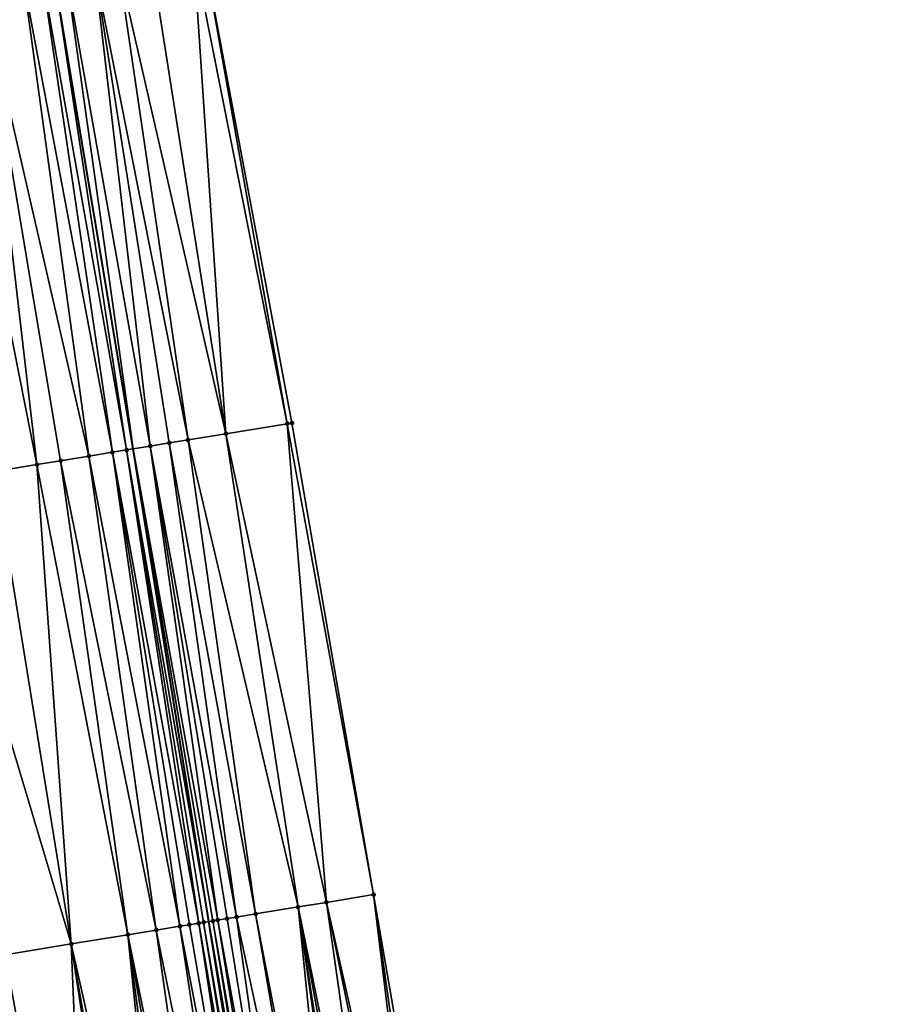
# Model space of a CAD drawing. Header units: feet. Extents: x 2004186 to 2014793, y 836912 to 864902.
# Tile 9 of 256: x 2011022 to 2011059, y 837127 to 837168. Entities that reach past the tile are written whole.
import ezdxf

# ---------------------------------------------------------------- set-up
doc = ezdxf.new("R2010")
doc.units = ezdxf.units.FT
doc.header["$LTSCALE"] = 100
doc.header["$MEASUREMENT"] = 0
for name, color, linetype, lineweight in [('EP_Travel Lane', 5, 'Continuous', 40), ('Road Shots', 4, 'Continuous', 200), ('Road X-Section', 30, 'Continuous', 13)]:
    doc.layers.add(name, color=color, linetype=linetype, lineweight=lineweight)
doc.layers.add('I-77 SB_MM21-27-Surface-Border', color=7, linetype='Continuous')
doc.layers.add('I-77 SB_MM21-27-Surface-TIN', color=7, linetype='Continuous')

msp = doc.modelspace()

# ---------------------------------------------------------------- linework, layer by layer
at = {"layer": 'EP_Travel Lane'}
msp.add_polyline3d([(2011058.675115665, 836953.1421951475, 347.402390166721), (2011055.55485017, 836972.8951635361, 347.6961873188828), (2011052.385283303, 836992.6404845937, 347.947469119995), (2011049.145812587, 837012.3749273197, 348.2230703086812), (2011045.841003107, 837032.1714820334, 348.5076496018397), (2011042.548053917, 837051.8969909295, 348.7543041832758), (2011039.253199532, 837071.6339123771, 348.9937918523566), (2011036.017204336, 837091.3071764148, 349.2506135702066), (2011032.820314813, 837111.0486077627, 349.4727426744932), (2011029.655095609, 837130.7999265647, 349.7089330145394), (2011026.487127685, 837150.5467383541, 349.8819441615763), (2011023.18889243, 837170.331135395, 350.0833976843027), (2011019.899857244, 837190.0576435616, 350.2364698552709), (2011016.610702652, 837209.7848678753, 350.385674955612), (2011013.32162084, 837229.5116556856, 350.5304544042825)], dxfattribs=at)
at = {"layer": 'I-77 SB_MM21-27-Surface-Border', "color": 3, "linetype": 'ByBlock', "lineweight": -2}
msp.add_polyline3d([(2011019.680859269, 837230.580458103, 350.2567509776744), (2011022.595773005, 837210.791162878, 350.1337301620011), (2011025.708084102, 837191.0340414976, 349.9998036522), (2011029.411836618, 837171.3779153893, 349.8352080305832), (2011033.130638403, 837151.6304449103, 349.6286904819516), (2011036.540549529, 837131.9231340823, 349.4429589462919), (2011039.945316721, 837112.208280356, 349.1941722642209)], dxfattribs=at)
at = {"layer": 'I-77 SB_MM21-27-Surface-TIN', "color": 128, "linetype": 'ByBlock', "lineweight": -2}
for points in [[(2011029.017381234, 837171.3115453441, 349.8526047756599), (2011027.242318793, 837171.0129588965, 349.9232003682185), (2011030.367165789, 837151.1796454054, 349.7355266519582)], [(2011029.411836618, 837171.3779153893, 349.8352080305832), (2011029.017381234, 837171.3115453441, 349.8526047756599), (2011032.933247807, 837151.5982430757, 349.6365158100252)], [(2011029.017381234, 837171.3115453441, 349.8526047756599), (2011030.367165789, 837151.1796454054, 349.7355266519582), (2011032.933247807, 837151.5982430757, 349.6365158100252)], [(2011029.411836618, 837171.3779153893, 349.8352080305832), (2011032.933247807, 837151.5982430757, 349.6365158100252), (2011033.130638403, 837151.6304449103, 349.6286904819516)], [(2011027.242318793, 837171.0129588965, 349.9232003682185), (2011025.861717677, 837170.7807070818, 349.9798569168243), (2011030.367165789, 837151.1796454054, 349.7355266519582)], [(2011024.875565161, 837170.6148657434, 350.01516895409), (2011023.692196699, 837170.4157693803, 350.0660144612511), (2011027.208920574, 837150.6643894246, 349.8634961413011)], [(2011025.861717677, 837170.7807070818, 349.9798569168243), (2011024.875565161, 837170.6148657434, 350.01516895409), (2011028.78804605, 837150.9219997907, 349.8013412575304)], [(2011024.875565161, 837170.6148657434, 350.01516895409), (2011027.998488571, 837150.7931622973, 349.8357733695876), (2011028.78804605, 837150.9219997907, 349.8013412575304)], [(2011024.875565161, 837170.6148657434, 350.01516895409), (2011027.208920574, 837150.6643894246, 349.8634961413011), (2011027.998488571, 837150.7931622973, 349.8357733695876)], [(2011025.861717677, 837170.7807070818, 349.9798569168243), (2011028.78804605, 837150.9219997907, 349.8013412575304), (2011030.367165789, 837151.1796454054, 349.7355266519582)], [(2011021.917112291, 837170.1173138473, 350.1238274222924), (2011020.14199147, 837169.8190753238, 350.1604513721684), (2011024.64280138, 837150.2460201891, 349.9387894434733)], [(2011022.706042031, 837170.2499408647, 350.1000744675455), (2011021.917112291, 837170.1173138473, 350.1238274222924), (2011025.629773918, 837150.4069092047, 349.9121384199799)], [(2011021.917112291, 837170.1173138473, 350.1238274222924), (2011024.64280138, 837150.2460201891, 349.9387894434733), (2011025.629773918, 837150.4069092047, 349.9121384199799)], [(2011022.706042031, 837170.2499408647, 350.1000744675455), (2011026.221945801, 837150.503514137, 349.8887218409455), (2011023.18889243, 837170.331135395, 350.0833976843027)], [(2011022.706042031, 837170.2499408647, 350.1000744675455), (2011025.629773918, 837150.4069092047, 349.9121384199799), (2011026.221945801, 837150.503514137, 349.8887218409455)], [(2011023.692196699, 837170.4157693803, 350.0660144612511), (2011023.18889243, 837170.331135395, 350.0833976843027), (2011026.487127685, 837150.5467383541, 349.8819441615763)], [(2011026.221945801, 837150.503514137, 349.8887218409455), (2011026.487127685, 837150.5467383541, 349.8819441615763), (2011023.18889243, 837170.331135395, 350.0833976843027)], [(2011023.692196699, 837170.4157693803, 350.0660144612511), (2011026.487127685, 837150.5467383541, 349.8819441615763), (2011027.208920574, 837150.6643894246, 349.8634961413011)], [(2011020.14199147, 837169.8190753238, 350.1604513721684), (2011018.564090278, 837169.5540698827, 350.1836843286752), (2011022.471430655, 837149.8922556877, 349.9775563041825)], [(2011020.14199147, 837169.8190753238, 350.1604513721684), (2011023.458425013, 837150.0530106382, 349.9648247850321), (2011024.64280138, 837150.2460201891, 349.9387894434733)], [(2011020.14199147, 837169.8190753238, 350.1604513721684), (2011022.471430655, 837149.8922556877, 349.9775563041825), (2011023.458425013, 837150.0530106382, 349.9648247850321)], [(2011018.564090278, 837169.5540698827, 350.1836843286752), (2011020.694836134, 837149.6029255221, 349.9974885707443), (2011022.471430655, 837149.8922556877, 349.9775563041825)], [(2011032.933247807, 837151.5982430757, 349.6365158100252), (2011030.367165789, 837151.1796454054, 349.7355266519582), (2011034.566636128, 837131.6011614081, 349.5164704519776)], [(2011033.130638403, 837151.6304449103, 349.6286904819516), (2011032.933247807, 837151.5982430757, 349.6365158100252), (2011036.540549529, 837131.9231340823, 349.4429589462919)], [(2011032.933247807, 837151.5982430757, 349.6365158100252), (2011034.566636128, 837131.6011614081, 349.5164704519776), (2011036.540549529, 837131.9231340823, 349.4429589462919)], [(2011030.367165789, 837151.1796454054, 349.7355266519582), (2011028.78804605, 837150.9219997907, 349.8013412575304), (2011033.382290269, 837131.4079643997, 349.5619690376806)], [(2011030.367165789, 837151.1796454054, 349.7355266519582), (2011033.382290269, 837131.4079643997, 349.5619690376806), (2011034.566636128, 837131.6011614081, 349.5164704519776)], [(2011027.998488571, 837150.7931622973, 349.8357733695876), (2011027.208920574, 837150.6643894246, 349.8634961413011), (2011030.816228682, 837130.9892411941, 349.6740142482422)], [(2011028.78804605, 837150.9219997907, 349.8013412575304), (2011027.998488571, 837150.7931622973, 349.8357733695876), (2011031.605783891, 837131.1180926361, 349.6381337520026)], [(2011027.998488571, 837150.7931622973, 349.8357733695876), (2011030.816228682, 837130.9892411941, 349.6740142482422), (2011031.605783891, 837131.1180926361, 349.6381337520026)], [(2011028.78804605, 837150.9219997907, 349.8013412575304), (2011031.605783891, 837131.1180926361, 349.6381337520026), (2011033.382290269, 837131.4079643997, 349.5619690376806)], [(2011025.629773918, 837150.4069092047, 349.9121384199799), (2011024.64280138, 837150.2460201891, 349.9387894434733), (2011028.447510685, 837130.6030086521, 349.7482460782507)], [(2011026.221945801, 837150.503514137, 349.8887218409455), (2011025.629773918, 837150.4069092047, 349.9121384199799), (2011029.237073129, 837130.7318156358, 349.7169815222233)], [(2011025.629773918, 837150.4069092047, 349.9121384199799), (2011028.8422952, 837130.6673919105, 349.7347145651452), (2011029.237073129, 837130.7318156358, 349.7169815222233)], [(2011025.629773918, 837150.4069092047, 349.9121384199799), (2011028.447510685, 837130.6030086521, 349.7482460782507), (2011028.8422952, 837130.6673919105, 349.7347145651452)], [(2011026.221945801, 837150.503514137, 349.8887218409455), (2011029.655095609, 837130.7999265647, 349.7089330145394), (2011026.487127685, 837150.5467383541, 349.8819441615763)], [(2011026.221945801, 837150.503514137, 349.8887218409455), (2011029.434466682, 837130.7639993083, 349.7110418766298), (2011029.655095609, 837130.7999265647, 349.7089330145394)], [(2011026.221945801, 837150.503514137, 349.8887218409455), (2011029.237073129, 837130.7318156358, 349.7169815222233), (2011029.434466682, 837130.7639993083, 349.7110418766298)], [(2011027.208920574, 837150.6643894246, 349.8634961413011), (2011026.487127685, 837150.5467383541, 349.8819441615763), (2011030.026663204, 837130.860452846, 349.7033439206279)], [(2011029.829266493, 837130.8282885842, 349.7072682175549), (2011026.487127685, 837150.5467383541, 349.8819441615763), (2011029.655095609, 837130.7999265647, 349.7089330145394)], [(2011030.026663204, 837130.860452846, 349.7033439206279), (2011026.487127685, 837150.5467383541, 349.8819441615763), (2011029.829266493, 837130.8282885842, 349.7072682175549)], [(2011027.208920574, 837150.6643894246, 349.8634961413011), (2011030.421449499, 837130.9248251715, 349.6909475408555), (2011030.816228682, 837130.9892411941, 349.6740142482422)], [(2011027.208920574, 837150.6643894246, 349.8634961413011), (2011030.026663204, 837130.860452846, 349.7033439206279), (2011030.421449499, 837130.9248251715, 349.6909475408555)], [(2011022.471430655, 837149.8922556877, 349.9775563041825), (2011020.694836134, 837149.6029255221, 349.9974885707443), (2011023.907343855, 837129.8634915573, 349.8114138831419)], [(2011023.458425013, 837150.0530106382, 349.9648247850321), (2011022.471430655, 837149.8922556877, 349.9775563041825), (2011026.276137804, 837130.2492574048, 349.7856372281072)], [(2011022.471430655, 837149.8922556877, 349.9775563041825), (2011023.907343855, 837129.8634915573, 349.8114138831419), (2011026.276137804, 837130.2492574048, 349.7856372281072)], [(2011024.64280138, 837150.2460201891, 349.9387894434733), (2011023.458425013, 837150.0530106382, 349.9648247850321), (2011027.46052491, 837130.4422009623, 349.7664535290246)], [(2011023.458425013, 837150.0530106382, 349.9648247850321), (2011026.276137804, 837130.2492574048, 349.7856372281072), (2011027.46052491, 837130.4422009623, 349.7664535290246)], [(2011024.64280138, 837150.2460201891, 349.9387894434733), (2011027.46052491, 837130.4422009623, 349.7664535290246), (2011028.447510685, 837130.6030086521, 349.7482460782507)], [(2011020.694836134, 837149.6029255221, 349.9974885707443), (2011018.128643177, 837149.1850095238, 350.0257239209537), (2011023.907343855, 837129.8634915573, 349.8114138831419)], [(2011018.128643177, 837149.1850095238, 350.0257239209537), (2011021.143756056, 837129.4133998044, 349.8447672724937), (2011023.907343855, 837129.8634915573, 349.8114138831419)], [(2011036.540549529, 837131.9231340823, 349.4429589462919), (2011034.566636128, 837131.6011614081, 349.5164704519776), (2011038.958303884, 837112.047638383, 349.2323015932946)], [(2011036.540549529, 837131.9231340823, 349.4429589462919), (2011039.3531074, 837112.1119051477, 349.2161509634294), (2011039.945316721, 837112.208280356, 349.1941722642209)], [(2011036.540549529, 837131.9231340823, 349.4429589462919), (2011038.958303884, 837112.047638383, 349.2323015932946), (2011039.3531074, 837112.1119051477, 349.2161509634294)], [(2011033.382290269, 837131.4079643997, 349.5619690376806), (2011031.605783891, 837131.1180926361, 349.6381337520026), (2011035.405086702, 837111.4691484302, 349.3856833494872)], [(2011034.566636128, 837131.6011614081, 349.5164704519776), (2011033.382290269, 837131.4079643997, 349.5619690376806), (2011037.379091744, 837111.7905594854, 349.2979708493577)], [(2011033.382290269, 837131.4079643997, 349.5619690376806), (2011036.984283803, 837111.72631998, 349.3116651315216), (2011037.379091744, 837111.7905594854, 349.2979708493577)], [(2011033.382290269, 837131.4079643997, 349.5619690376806), (2011036.392085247, 837111.6298784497, 349.339620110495), (2011036.984283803, 837111.72631998, 349.3116651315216)], [(2011033.382290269, 837131.4079643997, 349.5619690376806), (2011036.194687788, 837111.5977185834, 349.3500818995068), (2011036.392085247, 837111.6298784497, 349.339620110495)], [(2011033.382290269, 837131.4079643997, 349.5619690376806), (2011035.405086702, 837111.4691484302, 349.3856833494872), (2011036.194687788, 837111.5977185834, 349.3500818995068)], [(2011034.566636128, 837131.6011614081, 349.5164704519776), (2011038.56350057, 837111.9833703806, 349.2485637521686), (2011038.958303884, 837112.047638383, 349.2323015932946)], [(2011034.566636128, 837131.6011614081, 349.5164704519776), (2011037.379091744, 837111.7905594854, 349.2979708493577), (2011038.56350057, 837111.9833703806, 349.2485637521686)], [(2011030.816228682, 837130.9892411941, 349.6740142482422), (2011030.421449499, 837130.9248251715, 349.6909475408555), (2011033.62847754, 837111.1799069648, 349.462057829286)], [(2011031.605783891, 837131.1180926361, 349.6381337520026), (2011030.816228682, 837130.9892411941, 349.6740142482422), (2011035.010280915, 837111.4048956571, 349.4005731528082)], [(2011030.816228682, 837130.9892411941, 349.6740142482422), (2011033.62847754, 837111.1799069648, 349.462057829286), (2011035.010280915, 837111.4048956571, 349.4005731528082)], [(2011031.605783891, 837131.1180926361, 349.6381337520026), (2011035.010280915, 837111.4048956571, 349.4005731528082), (2011035.405086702, 837111.4691484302, 349.3856833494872)], [(2011028.447510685, 837130.6030086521, 349.7482460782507), (2011027.46052491, 837130.4422009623, 349.7664535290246), (2011031.457008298, 837110.8267472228, 349.52318055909)], [(2011028.8422952, 837130.6673919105, 349.7347145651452), (2011028.447510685, 837130.6030086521, 349.7482460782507), (2011032.246626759, 837110.9552103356, 349.4972245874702)], [(2011028.447510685, 837130.6030086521, 349.7482460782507), (2011031.457008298, 837110.8267472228, 349.52318055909), (2011032.246626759, 837110.9552103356, 349.4972245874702)], [(2011029.237073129, 837130.7318156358, 349.7169815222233), (2011028.8422952, 837130.6673919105, 349.7347145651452), (2011032.246626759, 837110.9552103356, 349.4972245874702)], [(2011029.434466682, 837130.7639993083, 349.7110418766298), (2011029.237073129, 837130.7318156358, 349.7169815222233), (2011032.641422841, 837111.0195228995, 349.4769469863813)], [(2011029.237073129, 837130.7318156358, 349.7169815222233), (2011032.444027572, 837110.9873495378, 349.4886248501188), (2011032.641422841, 837111.0195228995, 349.4769469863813)], [(2011029.237073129, 837130.7318156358, 349.7169815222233), (2011032.246626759, 837110.9552103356, 349.4972245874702), (2011032.444027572, 837110.9873495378, 349.4886248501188)], [(2011029.434466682, 837130.7639993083, 349.7110418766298), (2011032.820314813, 837111.0486077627, 349.4727426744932), (2011029.655095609, 837130.7999265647, 349.7089330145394)], [(2011029.434466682, 837130.7639993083, 349.7110418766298), (2011032.641422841, 837111.0195228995, 349.4769469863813), (2011032.820314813, 837111.0486077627, 349.4727426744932)], [(2011029.829266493, 837130.8282885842, 349.7072682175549), (2011029.655095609, 837130.7999265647, 349.7089330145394), (2011033.036249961, 837111.0836442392, 349.4739006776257)], [(2011032.838830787, 837111.0516181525, 349.4723075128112), (2011029.655095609, 837130.7999265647, 349.7089330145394), (2011032.820314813, 837111.0486077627, 349.4727426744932)], [(2011033.036249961, 837111.0836442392, 349.4739006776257), (2011029.655095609, 837130.7999265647, 349.7089330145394), (2011032.838830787, 837111.0516181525, 349.4723075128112)], [(2011030.026663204, 837130.860452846, 349.7033439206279), (2011029.829266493, 837130.8282885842, 349.7072682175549), (2011033.233662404, 837111.1157117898, 349.4717574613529)], [(2011029.829266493, 837130.8282885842, 349.7072682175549), (2011033.036249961, 837111.0836442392, 349.4739006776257), (2011033.233662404, 837111.1157117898, 349.4717574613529)], [(2011030.421449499, 837130.9248251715, 349.6909475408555), (2011030.026663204, 837130.860452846, 349.7033439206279), (2011033.62847754, 837111.1799069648, 349.462057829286)], [(2011030.026663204, 837130.860452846, 349.7033439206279), (2011033.233662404, 837111.1157117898, 349.4717574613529), (2011033.62847754, 837111.1799069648, 349.462057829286)], [(2011026.276137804, 837130.2492574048, 349.7856372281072), (2011023.907343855, 837129.8634915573, 349.8114138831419), (2011028.298438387, 837110.3134866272, 349.5736721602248)], [(2011027.46052491, 837130.4422009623, 349.7664535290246), (2011026.276137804, 837130.2492574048, 349.7856372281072), (2011030.272555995, 837110.6342041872, 349.5484507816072)], [(2011026.276137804, 837130.2492574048, 349.7856372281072), (2011029.680322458, 837110.537978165, 349.5569862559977), (2011030.272555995, 837110.6342041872, 349.5484507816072)], [(2011026.276137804, 837130.2492574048, 349.7856372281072), (2011028.890679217, 837110.4096677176, 349.5691855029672), (2011029.680322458, 837110.537978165, 349.5569862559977)], [(2011026.276137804, 837130.2492574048, 349.7856372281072), (2011028.298438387, 837110.3134866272, 349.5736721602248), (2011028.890679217, 837110.4096677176, 349.5691855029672)], [(2011027.46052491, 837130.4422009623, 349.7664535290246), (2011030.272555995, 837110.6342041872, 349.5484507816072), (2011031.457008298, 837110.8267472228, 349.52318055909)], [(2011023.907343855, 837129.8634915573, 349.8114138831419), (2011021.143756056, 837129.4133998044, 349.8447672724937), (2011024.745006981, 837109.7363164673, 349.6081269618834)], [(2011023.907343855, 837129.8634915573, 349.8114138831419), (2011027.311379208, 837110.1531301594, 349.5860745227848), (2011028.298438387, 837110.3134866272, 349.5736721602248)], [(2011023.907343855, 837129.8634915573, 349.8114138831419), (2011026.916551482, 837110.0890125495, 349.5887847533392), (2011027.311379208, 837110.1531301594, 349.5860745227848)], [(2011023.907343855, 837129.8634915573, 349.8114138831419), (2011024.745006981, 837109.7363164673, 349.6081269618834), (2011026.916551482, 837110.0890125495, 349.5887847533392)], [(2011020.551564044, 837129.316918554, 349.8553425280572), (2011019.761972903, 837129.1882878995, 349.8682994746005), (2011023.363129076, 837109.5117869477, 349.6282354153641)], [(2011021.143756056, 837129.4133998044, 349.8447672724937), (2011020.551564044, 837129.316918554, 349.8553425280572), (2011024.745006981, 837109.7363164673, 349.6081269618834)], [(2011020.551564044, 837129.316918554, 349.8553425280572), (2011023.363129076, 837109.5117869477, 349.6282354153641), (2011024.745006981, 837109.7363164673, 349.6081269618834)], [(2011019.761972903, 837129.1882878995, 349.8682994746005), (2011018.774989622, 837129.0274648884, 349.8880976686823), (2011022.573492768, 837109.3834337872, 349.644283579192)], [(2011018.774989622, 837129.0274648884, 349.8880976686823), (2011021.586435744, 837109.2230640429, 349.6578822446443), (2011022.573492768, 837109.3834337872, 349.644283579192)], [(2011019.761972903, 837129.1882878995, 349.8682994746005), (2011022.573492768, 837109.3834337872, 349.644283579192), (2011023.363129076, 837109.5117869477, 349.6282354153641)]]:
    msp.add_3dface(points, dxfattribs=at)
at = {"layer": 'Road Shots', "lineweight": 100}
for p in [(2011032.933247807, 837151.5982430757, 349.6365158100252), (2011033.130638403, 837151.6304449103, 349.6286904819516), (2011030.367165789, 837151.1796454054, 349.7355266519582), (2011027.998488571, 837150.7931622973, 349.8357733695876), (2011028.78804605, 837150.9219997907, 349.8013412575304), (2011025.629773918, 837150.4069092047, 349.9121384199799), (2011026.221945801, 837150.503514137, 349.8887218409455), (2011027.208920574, 837150.6643894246, 349.8634961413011), (2011022.471430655, 837149.8922556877, 349.9775563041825), (2011023.458425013, 837150.0530106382, 349.9648247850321), (2011024.64280138, 837150.2460201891, 349.9387894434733), (2011036.540549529, 837131.9231340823, 349.4429589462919), (2011033.382290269, 837131.4079643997, 349.5619690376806), (2011034.566636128, 837131.6011614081, 349.5164704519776), (2011030.816228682, 837130.9892411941, 349.6740142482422), (2011031.605783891, 837131.1180926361, 349.6381337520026), (2011028.447510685, 837130.6030086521, 349.7482460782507), (2011028.8422952, 837130.6673919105, 349.7347145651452), (2011029.237073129, 837130.7318156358, 349.7169815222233), (2011029.434466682, 837130.7639993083, 349.7110418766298), (2011029.829266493, 837130.8282885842, 349.7072682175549), (2011030.026663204, 837130.860452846, 349.7033439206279), (2011030.421449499, 837130.9248251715, 349.6909475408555), (2011026.276137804, 837130.2492574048, 349.7856372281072), (2011027.46052491, 837130.4422009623, 349.7664535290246), (2011023.907343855, 837129.8634915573, 349.8114138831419)]:
    msp.add_point(p, dxfattribs=at)
at = {"layer": 'Road X-Section', "extrusion": (-0.1654707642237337, 0.98616002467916, 0.01038421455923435), "elevation": 492822.0058165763, "flags": 128}
msp.add_lwpolyline([(-2121792.606138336, -4768.102068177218), (-2121793.606138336, -4768.070147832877), (-2121794.806138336, -4768.038269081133), (-2121795.606138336, -4768.017903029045), (-2121797.406138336, -4767.958182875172), (-2121798.206138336, -4767.939276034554), (-2121799.206138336, -4767.924049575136), (-2121802.006138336, -4767.887662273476), (-2121802.806138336, -4767.875214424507), (-2121804.606138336, -4767.833875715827), (-2121808.206138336, -4767.767522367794), (-2121810.206138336, -4767.733803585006), (-2121812.006138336, -4767.692390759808), (-2121814.406138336, -4767.635908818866), (-2121816.006138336, -4767.604896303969), (-2121818.006138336, -4767.556601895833), (-2121818.806138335, -4767.541265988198), (-2121819.406138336, -4767.534110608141), (-2121820.006138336, -4767.532553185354), (-2121820.806138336, -4767.537681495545), (-2121821.406138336, -4767.547334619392), (-2121823.006138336, -4767.577191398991), (-2121825.206138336, -4767.609004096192), (-2121825.806138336, -4767.618606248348), (-2121826.606138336, -4767.637069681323), (-2121827.006138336, -4767.641237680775), (-2121827.606138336, -4767.642822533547), (-2121829.206138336, -4767.666056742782), (-2121831.006138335, -4767.702682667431), (-2121831.806138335, -4767.726436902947), (-2121832.806138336, -4767.760498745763), (-2121834.006138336, -4767.811346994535), (-2121835.006138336, -4767.846660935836), (-2121836.406138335, -4767.903320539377), (-2121838.206138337, -4767.973919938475), (-2121838.606138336, -4767.991317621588)], dxfattribs=at)
at = {"layer": 'Road X-Section', "extrusion": (-0.1606246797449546, 0.9869673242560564, 0.009757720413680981), "elevation": 503223.1637105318, "flags": 128}
msp.add_lwpolyline([(-2119345.299830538, -4561.01736847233), (-2119346.499830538, -4560.977099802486), (-2119347.299830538, -4560.949603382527), (-2119347.699830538, -4560.939893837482), (-2119348.499830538, -4560.927345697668), (-2119348.899830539, -4560.915373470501), (-2119350.099830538, -4560.872291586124), (-2119350.699830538, -4560.857114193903), (-2119352.299830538, -4560.828424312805), (-2119353.699830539, -4560.80866683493), (-2119355.099830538, -4560.784886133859), (-2119357.299830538, -4560.750968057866), (-2119359.299830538, -4560.705717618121), (-2119359.899830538, -4560.694452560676), (-2119361.099830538, -4560.678306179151), (-2119362.699830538, -4560.640597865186), (-2119364.099830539, -4560.615442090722), (-2119365.099830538, -4560.596531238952), (-2119365.899830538, -4560.574537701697), (-2119366.499830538, -4560.558474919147), (-2119367.099830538, -4560.548081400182), (-2119368.299830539, -4560.528235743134), (-2119370.899830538, -4560.467229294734), (-2119371.699830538, -4560.447967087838), (-2119372.299830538, -4560.439366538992), (-2119372.899830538, -4560.439018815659), (-2119374.099830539, -4560.449519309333), (-2119376.899830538, -4560.502328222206), (-2119379.499830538, -4560.530564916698), (-2119381.299830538, -4560.550498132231), (-2119382.299830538, -4560.563230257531), (-2119383.499830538, -4560.58926683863), (-2119384.499830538, -4560.615919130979), (-2119385.099830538, -4560.639336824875), (-2119386.099830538, -4560.664563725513), (-2119386.899830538, -4560.692287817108), (-2119387.699830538, -4560.726721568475), (-2119389.299830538, -4560.792539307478), (-2119391.899830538, -4560.891554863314), (-2119392.099830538, -4560.899380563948)], dxfattribs=at)
at = {"layer": 'Road X-Section', "extrusion": (-0.1606246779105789, 0.9869673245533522, 0.009757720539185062), "elevation": 503203.1676484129, "flags": 128}
msp.add_lwpolyline([(-2119344.898895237, -4561.033999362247), (-2119347.098895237, -4560.959886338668), (-2119347.698895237, -4560.945598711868), (-2119348.298895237, -4560.937093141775), (-2119348.498895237, -4560.932264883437), (-2119348.698895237, -4560.925406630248), (-2119349.498895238, -4560.888939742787), (-2119349.898895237, -4560.876977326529), (-2119350.498895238, -4560.866672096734), (-2119351.498895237, -4560.853024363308), (-2119353.298895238, -4560.820431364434), (-2119354.698895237, -4560.800292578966), (-2119355.498895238, -4560.79194010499), (-2119357.698895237, -4560.746288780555), (-2119359.498895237, -4560.713180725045), (-2119360.498895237, -4560.692040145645), (-2119361.298895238, -4560.680661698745), (-2119362.498895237, -4560.647930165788), (-2119365.098895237, -4560.595223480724), (-2119367.298895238, -4560.544711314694), (-2119368.898895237, -4560.510593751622), (-2119370.298895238, -4560.478142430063), (-2119371.698895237, -4560.443138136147), (-2119372.498895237, -4560.431724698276), (-2119372.698895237, -4560.431098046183), (-2119373.098895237, -4560.436628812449), (-2119373.698895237, -4560.43684530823), (-2119374.298895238, -4560.444898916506), (-2119375.298895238, -4560.464698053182), (-2119376.098895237, -4560.477655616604), (-2119376.698895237, -4560.488231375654), (-2119379.498895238, -4560.521586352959), (-2119381.898895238, -4560.547364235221), (-2119383.098895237, -4560.566548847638), (-2119384.098895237, -4560.584757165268), (-2119384.498895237, -4560.598289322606), (-2119384.898895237, -4560.6160232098), (-2119385.098895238, -4560.621963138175), (-2119385.498895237, -4560.625736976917), (-2119385.698895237, -4560.629661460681), (-2119386.098895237, -4560.642058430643), (-2119386.498895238, -4560.658992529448), (-2119387.298895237, -4560.694874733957), (-2119389.098895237, -4560.771043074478), (-2119390.298895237, -4560.816543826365), (-2119392.298895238, -4560.890058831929)], dxfattribs=at)

doc.saveas('drawing.dxf')
